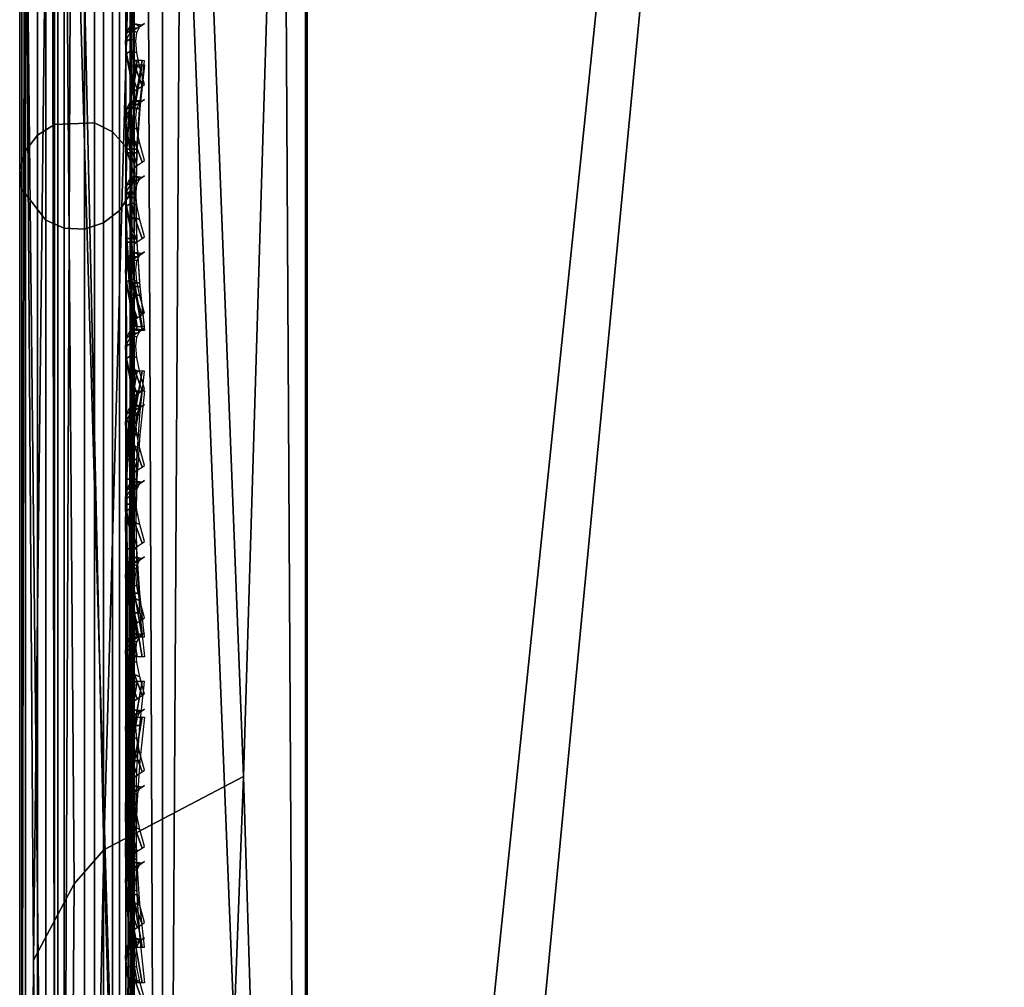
# Model space of a CAD drawing. Header units: inches. Extents: x 0 to 54.6, y -45.5 to 0.
# Tile 145 of 256: x 0 to 0.861, y -20.95 to -20.103. Entities that reach past the tile are written whole.
import ezdxf

# ---------------------------------------------------------------- set-up
doc = ezdxf.new("R2010")
doc.units = ezdxf.units.IN
doc.header["$LTSCALE"] = 0.03937
doc.header["$MEASUREMENT"] = 0
for name, color, linetype in [('A-FURN-3-ST', 151, 'Continuous'), ('A-FURN-3-ST-BK', 151, 'Continuous'), ('A-FURN-3-ST-SEAM', 250, 'Continuous'), ('A-FURN-3-STITCH', 15, 'Continuous')]:
    doc.layers.add(name, color=color, linetype=linetype)

msp = doc.modelspace()

# ---------------------------------------------------------------- meshes
at = {"layer": 'A-FURN-3-ST'}
mesh = msp.add_polyface(dxfattribs=at)
corners = [(3.73294, -22.72262, 18), (4.68149, -1.27728, 18), (1.99332, -22.59914, 18), (2.46733, -1.14919, 18), (0.25, -22.55077, 18), (0.25, -1.1005, 18), (0.125, -22.55077, 17.96651), (0.125, -1.1005, 17.96651), (0.03349, -22.55077, 17.875), (0.03349, -1.1005, 17.875), (0, -22.55077, 17.75), (0, -1.1005, 17.75), (0, -0.93468, 17.73365), (0.00627, -0.92384, 17.78815), (0.07329, -0.90018, 17.9071), (0.10414, -0.89507, 17.93277), (0.17347, -0.88825, 17.96707), (0.2502, -0.8859, 17.97884), (0.17362, -0.68415, 17.90516), (0.00627, -0.75397, 17.73661), (0, -0.77524, 17.68526), (0.07336, -0.70754, 17.84869), (0.10424, -0.69752, 17.87288), (0, -23.15078, 5.25), (0, -0.5005, 5.25), (0.03349, -23.15078, 5.125), (0.03349, -0.5005, 5.125), (0.125, -23.15078, 5.03349), (0.125, -0.5005, 5.03349), (0.25, -23.15078, 5), (0.25, -0.5005, 5), (4.55195, -0.98213, 17.96252), (2.40129, -0.86168, 17.96252), (0.25038, -0.67957, 17.91621), (0, -0.2505, 16.9), (0, -23.40079, 16.9), (0, -0.62832, 17.60665), (0, -23.40079, 5.5), (0, -0.2505, 5.5), (6.7319, -0.86361, 5), (3.68065, -23.32034, 5), (1.96715, -23.19858, 5), (4.57589, -0.66774, 5), (2.41439, -0.54665, 5)]
mesh.append_faces([[corners[k] for k in face] for face in [(0, 1, 2), (2, 1, 3), (2, 3, 4), (4, 3, 5), (4, 5, 6), (6, 5, 7), (6, 7, 8), (8, 7, 9), (8, 9, 10), (10, 9, 11), (12, 11, 13), (13, 11, 9), (13, 9, 14), (14, 9, 7), (14, 7, 15), (15, 7, 16), (17, 18, 16), (17, 16, 5), (5, 16, 7), (19, 20, 13), (13, 20, 12), (19, 13, 14, 21), (21, 14, 15, 22), (23, 24, 25), (25, 24, 26), (25, 26, 27), (27, 26, 28), (27, 28, 29), (29, 28, 30), (1, 31, 3), (3, 31, 32), (3, 32, 17), (17, 32, 33), (17, 5, 3), (11, 34, 10), (10, 34, 35), (12, 20, 11), (11, 20, 36), (35, 34, 37), (37, 34, 38), (37, 38, 23), (23, 38, 24), (39, 40, 41), (42, 41, 43), (43, 41, 29), (43, 29, 30)]])
at = {"layer": 'A-FURN-3-ST-BK'}
mesh = msp.add_polyface(dxfattribs=at)
corners = [(5.71288, -19.30214, 18.6363), (3.89974, -19.08634, 18.45343), (3.89803, -19.10302, 18.6363), (2.07753, -18.9625, 18.45343), (2.07648, -18.97923, 18.6363), (0.25142, -18.91267, 18.52261), (0.25137, -18.931, 18.6363), (5.67475, -19.60026, 18.03372), (3.85663, -19.5823, 18), (3.87237, -19.40247, 18.03372), (2.05508, -19.45982, 18), (2.06333, -19.27949, 18.03372), (2.07044, -19.12349, 18.13035), (3.88595, -19.24689, 18.13035), (2.07541, -19.01285, 18.27683), (3.89552, -19.13656, 18.27683), (0.25, -19.41207, 18), (0.25033, -19.29766, 18.01327), (0.25064, -19.18935, 18.05241), (0.25091, -19.09281, 18.11522), (0.25114, -19.01328, 18.1985), (0.2513, -18.95488, 18.29776), (0.2514, -18.92067, 18.40772), (5.65156, -19.77928, 18), (3.73294, -22.72262, 18), (1.99332, -22.59914, 18), (0.25, -22.55077, 18), (0.2503, -22.76535, 17.97879), (0.19513, -22.76655, 17.98478), (0.125, -22.55077, 18.03349), (0.125, -19.41207, 18.03349), (0.19524, -19.29905, 18.0192), (0.19615, -18.91855, 18.52234), (0.12579, -18.96279, 18.6273), (0.19614, -18.92646, 18.40881), (0.19605, -18.96027, 18.30015), (0.19592, -19.01801, 18.20207), (0.19573, -19.09663, 18.11982), (0.1955, -19.19203, 18.0578), (0.07369, -19.02141, 18.32719), (0.07372, -18.99215, 18.42114), (0.07373, -18.9853, 18.51932), (0.2515, -22.58859, 31.54521), (0.19588, -20.76551, 25.08913), (0.12587, -22.62033, 31.53621), (0.25141, -22.70163, 31.84813), (0.19604, -22.6685, 31.75806), (1.99305, -22.63698, 31.54521), (3.73089, -22.7604, 31.54521)]
mesh.append_faces([[corners[k] for k in face] for face in [(0, 1, 2), (2, 1, 3), (2, 3, 4), (4, 3, 5), (4, 5, 6), (7, 8, 9), (8, 10, 9), (9, 10, 11), (9, 11, 12, 13), (13, 12, 14, 15), (15, 14, 3, 1), (16, 17, 10), (10, 17, 11), (17, 18, 11), (11, 18, 12), (18, 19, 12), (12, 19, 20), (12, 20, 14), (14, 20, 21), (14, 21, 22), (14, 22, 3), (3, 22, 5), (23, 24, 8), (8, 24, 25), (8, 25, 10), (10, 25, 26), (10, 26, 16), (27, 26, 25), (28, 29, 26), (29, 30, 26), (26, 30, 16), (17, 16, 31), (31, 16, 30), (32, 33, 6), (32, 6, 5), (32, 5, 34), (34, 5, 22), (34, 22, 35), (35, 22, 21), (35, 21, 36), (36, 21, 20), (36, 20, 37), (37, 20, 19), (37, 19, 38), (38, 19, 18), (38, 18, 31), (31, 18, 17), (35, 39, 40, 34), (34, 40, 41, 32), (42, 6, 43), (43, 6, 33), (43, 44, 42), (45, 42, 46), (46, 42, 44), (45, 47, 42), (48, 0, 2), (48, 2, 47), (47, 2, 4), (47, 4, 42), (42, 4, 6)]])
mesh = msp.add_polyface(dxfattribs=at)
corners = [(0.03349, -22.55077, 18.125), (0.01216, -22.7991, 18.14846), (0, -22.55077, 18.25), (0.07333, -22.77962, 18.0505), (0.125, -22.55077, 18.03349), (0, -19.41207, 18.25), (0.03349, -19.41207, 18.125), (0.125, -19.41207, 18.03349), (0.19524, -19.29905, 18.0192), (0.07334, -19.31439, 18.08444), (0.04752, -19.32132, 18.11392), (0.01218, -19.33723, 18.18162), (0.0122, -19.26635, 18.20717), (0.04759, -19.23536, 18.14488), (0.01222, -19.20316, 18.24823), (0.04765, -19.15871, 18.19465), (0.01223, -19.15109, 18.30269), (0.04771, -19.09554, 18.26069), (0.01224, -19.11284, 18.36764), (0.04774, -19.04913, 18.33946), (0.01225, -19.09043, 18.4396), (0.04777, -19.02195, 18.42674), (0.01225, -19.08519, 18.5148), (0.04777, -19.01559, 18.51795), (0.03372, -19.05088, 18.60233), (0, -19.17153, 18.56815), (0, -19.16637, 18.45386), (0, -19.3007, 18.2762), (0, -19.21267, 18.34925), (0.07373, -18.9853, 18.51932), (0.12579, -18.96279, 18.6273), (0.19615, -18.91855, 18.52234), (0.1955, -19.19203, 18.0578), (0.07345, -19.22186, 18.11775), (0.07355, -19.13936, 18.17132), (0.19573, -19.09663, 18.11982), (0.07363, -19.07136, 18.24241), (0.07369, -19.02141, 18.32719), (0.07372, -18.99215, 18.42114), (0.19592, -19.01801, 18.20207), (0.19605, -18.96027, 18.30015), (0.19588, -20.76551, 25.08913), (0.07373, -20.82975, 25.07093), (0.04755, -20.85923, 25.06258), (0.01219, -20.92616, 25.04362), (0.03374, -22.70844, 31.51125), (0, -22.82912, 31.47705), (0.12587, -22.62033, 31.53621), (0.19604, -22.6685, 31.75806), (0.07373, -22.73029, 31.73266)]
mesh.append_faces([[corners[k] for k in face] for face in [(0, 1, 2), (3, 0, 4), (2, 5, 0), (0, 5, 6), (0, 6, 4), (4, 6, 7), (8, 7, 9), (9, 7, 6), (9, 6, 10), (10, 6, 11), (10, 11, 12, 13), (13, 12, 14, 15), (15, 14, 16, 17), (17, 16, 18, 19), (19, 18, 20, 21), (21, 20, 22, 23), (23, 22, 24), (24, 22, 25), (25, 22, 26), (26, 22, 20), (26, 20, 18), (6, 5, 11), (11, 5, 27), (11, 27, 12), (12, 27, 14), (27, 28, 14), (14, 28, 16), (16, 28, 18), (18, 28, 26), (23, 24, 29), (29, 24, 30), (29, 30, 31), (32, 8, 9, 33), (33, 9, 10, 13), (15, 34, 33, 13), (34, 35, 32, 33), (34, 15, 17, 36), (36, 17, 19, 37), (37, 19, 21, 38), (38, 21, 23, 29), (35, 34, 36, 39), (39, 36, 37, 40), (41, 30, 42), (42, 30, 24), (42, 24, 43), (43, 24, 44), (43, 44, 45), (45, 44, 46), (46, 44, 25), (25, 44, 24), (43, 45, 42), (42, 45, 47), (42, 47, 41), (48, 47, 49), (49, 47, 45), (2, 46, 5), (5, 46, 25), (5, 25, 27), (27, 25, 28), (28, 25, 26)]])
at = {"layer": 'A-FURN-3-ST-SEAM'}
mesh = msp.add_polyface(dxfattribs=at)
corners = [(0.0734, -0.90522, 17.83805), (0.08718, -0.90304, 17.8491), (0.08718, -1.09, 17.86752), (0.0734, -1.09, 17.85626), (0.08718, -8.24028, 17.86752), (0.0734, -8.24028, 17.85626), (0.08718, -15.39056, 17.86752), (0.0734, -15.39056, 17.85626), (0.1, -15.39056, 17.9), (0.09655, -22.54084, 17.88263), (0.09655, -15.39056, 17.88263), (0.1, -8.24028, 17.9), (0.09655, -8.24028, 17.88263), (0.1, -1.09, 17.9), (0.09655, -1.09, 17.88263), (0.1, -0.90486, 17.88252), (0.09655, -0.90012, 17.86392), (0.05668, -15.39056, 17.85046), (0.05668, -8.24028, 17.85046), (0.05668, -1.09, 17.85046), (0.05668, -0.90634, 17.83236), (0.02284, -0.90472, 17.84056), (0.039, -0.90614, 17.83337), (0.039, -1.09, 17.85149), (0.02284, -1.09, 17.85881), (0.039, -8.24028, 17.85149), (0.02284, -8.24028, 17.85881), (0.039, -15.39056, 17.85149), (0.02284, -15.39056, 17.85881), (0.00186, -15.39056, 17.88681), (0.00186, -8.24028, 17.88681), (0.00186, -1.09, 17.88681), (0.00186, -0.89931, 17.86802), (0.00512, -0.89257, 17.90224), (0.00026, -0.89589, 17.8854), (0.00026, -1.09, 17.90452), (0.00512, -1.09, 17.92169), (0.00026, -8.24028, 17.90452), (0.00512, -8.24028, 17.92169), (0.00026, -15.39056, 17.90452), (0.00512, -15.39056, 17.92169), (0.0655, -15.39056, 17.94716), (0.08125, -15.39056, 17.939), (0.08125, -8.24028, 17.939), (0.0655, -8.24028, 17.94716), (0.08125, -1.09, 17.939), (0.0655, -1.09, 17.94716), (0.08125, -0.88923, 17.91922), (0.0655, -0.88765, 17.92722), (0.09294, -15.39056, 17.92554), (0.09294, -8.24028, 17.92554), (0.09294, -1.09, 17.92554), (0.09294, -0.89183, 17.90601), (0.1, -22.54084, 17.9), (0.03043, -0.8879, 17.92594), (0.03043, -1.09, 17.94586), (0.03043, -8.24028, 17.94586), (0.03043, -15.39056, 17.94586), (0.03043, -22.54084, 17.94586), (0.0655, -22.54084, 17.94716), (0.01552, -0.88977, 17.91645), (0.01552, -1.09, 17.93618), (0.01552, -8.24028, 17.93618), (0.01552, -15.39056, 17.93618), (0.01552, -22.54084, 17.93618), (0.00512, -22.54084, 17.92169), (0.08718, -22.54084, 17.86752), (0.05668, -22.54084, 17.85046), (0.039, -22.54084, 17.85149), (0.00186, -22.54084, 17.88681), (0.00026, -22.54084, 17.90452)]
mesh.append_faces([[corners[k] for k in face] for face in [(0, 1, 2, 3), (3, 2, 4, 5), (5, 4, 6, 7), (8, 9, 10), (8, 10, 11), (11, 10, 12), (11, 12, 13), (13, 12, 14), (13, 14, 15), (15, 14, 16), (7, 17, 18, 5), (5, 18, 19, 3), (3, 19, 20, 0), (21, 22, 23, 24), (24, 23, 25, 26), (26, 25, 27, 28), (28, 29, 30, 26), (26, 30, 31, 24), (24, 31, 32, 21), (33, 34, 35, 36), (36, 35, 37, 38), (38, 37, 39, 40), (41, 42, 43, 44), (44, 43, 45, 46), (46, 45, 47, 48), (42, 49, 50, 43), (43, 50, 51, 45), (45, 51, 52, 47), (49, 53, 8), (49, 8, 50), (50, 8, 11), (50, 11, 51), (51, 11, 13), (51, 13, 15), (51, 15, 52), (48, 54, 55, 46), (46, 55, 56, 44), (44, 56, 57, 41), (41, 57, 58, 59), (54, 60, 61, 55), (55, 61, 62, 56), (56, 62, 63, 57), (57, 63, 64, 58), (60, 33, 36, 61), (61, 36, 38, 62), (62, 38, 40, 63), (63, 40, 65, 64), (1, 16, 14, 2), (2, 14, 12, 4), (4, 12, 10, 6), (6, 10, 9, 66), (22, 20, 19, 23), (23, 19, 18, 25), (25, 18, 17, 27), (27, 17, 67, 68), (34, 32, 31, 35), (35, 31, 30, 37), (37, 30, 29, 39), (39, 29, 69, 70)]])
mesh = msp.add_polyface(dxfattribs=at)
corners = [(0.0734, -15.39056, 17.85626), (0.08718, -15.39056, 17.86752), (0.08718, -22.54084, 17.86752), (0.0734, -22.54084, 17.85626), (0.08718, -22.71716, 17.85115), (0.0734, -22.71511, 17.84008), (0.08718, -22.89686, 17.79962), (0.0734, -22.89272, 17.78915), (0.08718, -23.06999, 17.70966), (0.0734, -23.06383, 17.70024), (0.1, -23.08771, 17.73687), (0.09655, -23.07826, 17.72231), (0.1, -22.9088, 17.82983), (0.09655, -22.90242, 17.81367), (0.1, -22.72289, 17.88312), (0.09655, -22.71991, 17.86601), (0.1, -22.54084, 17.9), (0.09655, -22.54084, 17.88263), (0.1, -15.39056, 17.9), (0.05668, -23.06066, 17.69539), (0.05668, -22.89059, 17.78376), (0.05668, -22.71405, 17.83438), (0.05668, -22.54084, 17.85046), (0.05668, -15.39056, 17.85046), (0.02284, -15.39056, 17.85881), (0.039, -15.39056, 17.85149), (0.039, -22.54084, 17.85149), (0.02284, -22.54084, 17.85881), (0.039, -22.71424, 17.83539), (0.02284, -22.71557, 17.8426), (0.039, -22.89096, 17.78471), (0.02284, -22.89366, 17.79153), (0.039, -23.06122, 17.69624), (0.02284, -23.06523, 17.70238), (0.00186, -23.08054, 17.72581), (0.00186, -22.90396, 17.81756), (0.00186, -22.72068, 17.87012), (0.00186, -22.54084, 17.88681), (0.00186, -15.39056, 17.88681), (0.00512, -15.39056, 17.92169), (0.00026, -15.39056, 17.90452), (0.00026, -22.54084, 17.90452), (0.00512, -22.54084, 17.92169), (0.00026, -22.7239, 17.88753), (0.00512, -22.72703, 17.90441), (0.00026, -22.91048, 17.83402), (0.00512, -22.9168, 17.84999), (0.00026, -23.09023, 17.74063), (0.00512, -23.09962, 17.755), (0.0655, -23.11354, 17.7763), (0.08125, -23.10909, 17.76948), (0.08125, -22.92317, 17.86609), (0.0655, -22.92617, 17.87367), (0.08125, -22.73019, 17.92143), (0.0655, -22.73167, 17.92944), (0.08125, -22.54084, 17.939), (0.0655, -22.54084, 17.94716), (0.08125, -15.39056, 17.939), (0.0655, -15.39056, 17.94716), (0.09294, -23.10172, 17.75821), (0.09294, -22.91821, 17.85357), (0.09294, -22.72773, 17.90819), (0.09294, -22.54084, 17.92554), (0.09294, -15.39056, 17.92554), (0.03043, -22.54084, 17.94586), (0.03043, -22.73144, 17.92817), (0.03043, -22.92569, 17.87246), (0.03043, -23.11283, 17.77522), (0.01552, -22.54084, 17.93618), (0.01552, -22.72967, 17.91865), (0.01552, -22.92213, 17.86346), (0.01552, -23.10754, 17.76712)]
mesh.append_faces([[corners[k] for k in face] for face in [(0, 1, 2, 3), (3, 2, 4, 5), (5, 4, 6, 7), (7, 6, 8, 9), (10, 11, 12), (12, 11, 13), (12, 13, 14), (14, 13, 15), (14, 15, 16), (16, 15, 17), (16, 17, 18), (9, 19, 20, 7), (7, 20, 21, 5), (5, 21, 22, 3), (3, 22, 23, 0), (24, 25, 26, 27), (27, 26, 28, 29), (29, 28, 30, 31), (31, 30, 32, 33), (33, 34, 35, 31), (31, 35, 36, 29), (29, 36, 37, 27), (27, 37, 38, 24), (39, 40, 41, 42), (42, 41, 43, 44), (44, 43, 45, 46), (46, 45, 47, 48), (49, 50, 51, 52), (52, 51, 53, 54), (54, 53, 55, 56), (56, 55, 57, 58), (50, 59, 60, 51), (51, 60, 61, 53), (53, 61, 62, 55), (55, 62, 63, 57), (60, 10, 12), (60, 12, 61), (61, 12, 14), (61, 14, 62), (62, 14, 16), (62, 16, 63), (56, 64, 65, 54), (54, 65, 66, 52), (52, 66, 67, 49), (64, 68, 69, 65), (65, 69, 70, 66), (66, 70, 71, 67), (68, 42, 44, 69), (69, 44, 46, 70), (70, 46, 48, 71), (2, 17, 15, 4), (4, 15, 13, 6), (6, 13, 11, 8), (26, 22, 21, 28), (28, 21, 20, 30), (30, 20, 19, 32), (41, 37, 36, 43), (43, 36, 35, 45), (45, 35, 34, 47)]])
mesh = msp.add_polyface(dxfattribs=at)
corners = [(0.08718, -20.27036, 22.90367), (0.0734, -20.28119, 22.90059), (0.0734, -19.05906, 18.59733), (0.08718, -19.04823, 18.6004), (0.08718, -19.31875, 18.14201), (0.0734, -19.32129, 18.15297), (0.0734, -19.40177, 18.14374), (0.08718, -19.40177, 18.13248), (0.0734, -21.49449, 18.14374), (0.08718, -21.49449, 18.13248), (0.039, -21.49449, 18.14851), (0.05668, -21.49449, 18.14954), (0.05668, -19.40177, 18.14954), (0.039, -19.40177, 18.14851), (0.05668, -19.3226, 18.15862), (0.039, -19.32237, 18.15762), (0.039, -19.06366, 18.59602), (0.05668, -19.06464, 18.59574), (0.05668, -20.28677, 22.89901), (0.039, -20.28578, 22.89929), (0.02284, -20.27873, 22.90129), (0.02284, -19.05661, 18.59803), (0.02284, -19.32071, 18.15049), (0.02284, -19.40177, 18.14119), (0.02284, -21.49449, 18.14119), (0.00026, -21.49449, 18.09548), (0.00186, -21.49449, 18.11319), (0.00186, -19.40177, 18.11319), (0.00026, -19.40177, 18.09548), (0.00186, -19.31439, 18.12321), (0.00026, -19.31039, 18.10596), (0.00026, -19.01264, 18.61051), (0.00186, -19.02967, 18.60568), (0.00186, -20.2518, 22.90894), (0.00026, -20.23477, 22.91378), (0.00512, -20.21825, 22.91847), (0.00512, -18.99612, 18.6152), (0.00512, -19.30651, 18.08924), (0.00512, -19.40177, 18.07831), (0.00512, -21.49449, 18.07831), (0.08125, -21.49449, 18.061), (0.0655, -21.49449, 18.05284), (0.0655, -19.40177, 18.05284), (0.08125, -19.40177, 18.061), (0.08125, -18.97947, 18.61993), (0.0655, -18.97163, 18.62216), (0.0655, -20.19375, 22.92543), (0.08125, -20.2016, 22.9232), (0.09294, -20.21455, 22.91952), (0.09294, -18.99242, 18.61626), (0.09294, -19.40177, 18.07446), (0.09294, -21.49449, 18.07446), (0.1, -19.40177, 18.1), (0.1, -19.31142, 18.11036), (0.1, -19.01699, 18.60928), (0.1, -20.23912, 22.91254), (0.09655, -19.40177, 18.11737), (0.1, -21.49449, 18.1), (0.09655, -19.31533, 18.12728), (0.09655, -19.03369, 18.60453), (0.09655, -20.25582, 22.9078), (0.03043, -20.195, 22.92507), (0.03043, -18.97288, 18.62181), (0.03043, -19.40177, 18.05414), (0.03043, -21.49449, 18.05414), (0.01552, -20.20432, 22.92243), (0.01552, -18.98219, 18.61916), (0.01552, -19.40177, 18.06382), (0.01552, -21.49449, 18.06382), (0.09655, -21.49449, 18.11737)]
mesh.append_faces([[corners[k] for k in face] for face in [(0, 1, 2, 3), (4, 5, 6, 7), (7, 6, 8, 9), (10, 11, 12, 13), (13, 12, 14, 15), (16, 17, 18, 19), (19, 20, 21, 16), (15, 22, 23, 13), (13, 23, 24, 10), (25, 26, 27, 28), (28, 27, 29, 30), (31, 32, 33, 34), (34, 35, 36, 31), (30, 37, 38, 28), (28, 38, 39, 25), (40, 41, 42, 43), (44, 45, 46, 47), (47, 48, 49, 44), (43, 50, 51, 40), (52, 51, 50), (52, 50, 53), (54, 49, 55), (55, 49, 48), (56, 57, 52), (56, 52, 58), (59, 54, 60), (60, 54, 55), (61, 46, 45, 62), (63, 42, 41, 64), (65, 61, 62, 66), (67, 63, 64, 68), (35, 65, 66, 36), (38, 67, 68, 39), (20, 33, 32, 21), (22, 29, 27, 23), (23, 27, 26, 24), (1, 18, 17, 2), (5, 14, 12, 6), (6, 12, 11, 8), (60, 0, 3, 59), (58, 4, 7, 56), (56, 7, 9, 69)]])
mesh = msp.add_polyface(dxfattribs=at)
corners = [(0.08718, -22.71462, 31.5102), (0.0734, -22.72545, 31.50712), (0.0734, -20.28119, 22.90059), (0.08718, -20.27036, 22.90367), (0.08718, -21.49449, 18.13248), (0.0734, -21.49449, 18.14374), (0.0734, -22.54084, 18.14374), (0.08718, -22.54084, 18.13248), (0.039, -22.54084, 18.14851), (0.05668, -22.54084, 18.14954), (0.05668, -21.49449, 18.14954), (0.039, -21.49449, 18.14851), (0.039, -20.28578, 22.89929), (0.05668, -20.28677, 22.89901), (0.05668, -22.73103, 31.50554), (0.039, -22.73004, 31.50582), (0.02284, -22.72299, 31.50782), (0.02284, -20.27873, 22.90129), (0.02284, -21.49449, 18.14119), (0.02284, -22.54084, 18.14119), (0.00026, -22.54084, 18.09548), (0.00186, -22.54084, 18.11319), (0.00186, -21.49449, 18.11319), (0.00026, -21.49449, 18.09548), (0.00026, -20.23477, 22.91378), (0.00186, -20.2518, 22.90894), (0.00186, -22.69606, 31.51547), (0.00026, -22.67902, 31.52031), (0.00512, -22.6625, 31.525), (0.00512, -20.21825, 22.91847), (0.00512, -21.49449, 18.07831), (0.00512, -22.54084, 18.07831), (0.08125, -22.68414, 18.052), (0.0655, -22.68313, 18.04391), (0.0655, -22.54084, 18.05284), (0.08125, -22.54084, 18.061), (0.0655, -21.49449, 18.05284), (0.08125, -21.49449, 18.061), (0.08125, -20.2016, 22.9232), (0.0655, -20.19375, 22.92543), (0.0655, -22.63801, 31.53196), (0.08125, -22.64585, 31.52973), (0.09294, -22.65881, 31.52605), (0.09294, -20.21455, 22.91952), (0.09294, -21.49449, 18.07446), (0.09294, -22.54084, 18.07446), (0.09294, -22.6858, 18.06536), (0.1, -22.54084, 18.1), (0.1, -21.49449, 18.1), (0.1, -19.40177, 18.1), (0.1, -20.23912, 22.91254), (0.1, -22.68337, 31.51907), (0.09655, -22.54084, 18.11737), (0.1, -22.68895, 18.0907), (0.09655, -21.49449, 18.11737), (0.09655, -19.40177, 18.11737), (0.09655, -20.25582, 22.9078), (0.09655, -22.70008, 31.51433), (0.03043, -22.63926, 31.5316), (0.03043, -20.195, 22.92507), (0.03043, -21.49449, 18.05414), (0.03043, -22.54084, 18.05414), (0.03043, -22.68329, 18.0452), (0.01552, -22.64857, 31.52896), (0.01552, -20.20432, 22.92243), (0.01552, -21.49449, 18.06382), (0.01552, -22.54084, 18.06382), (0.01552, -22.68449, 18.0548)]
mesh.append_faces([[corners[k] for k in face] for face in [(0, 1, 2, 3), (4, 5, 6, 7), (8, 9, 10, 11), (12, 13, 14, 15), (15, 16, 17, 12), (11, 18, 19, 8), (20, 21, 22, 23), (24, 25, 26, 27), (27, 28, 29, 24), (23, 30, 31, 20), (32, 33, 34, 35), (35, 34, 36, 37), (38, 39, 40, 41), (41, 42, 43, 38), (37, 44, 45, 35), (35, 45, 46, 32), (47, 46, 45), (47, 45, 48), (48, 45, 44), (48, 44, 49), (50, 43, 51), (51, 43, 42), (52, 53, 47), (52, 47, 54), (54, 47, 48), (54, 48, 55), (56, 50, 57), (57, 50, 51), (58, 40, 39, 59), (60, 36, 34, 61), (61, 34, 33, 62), (63, 58, 59, 64), (65, 60, 61, 66), (66, 61, 62, 67), (28, 63, 64, 29), (30, 65, 66, 31), (16, 26, 25, 17), (18, 22, 21, 19), (1, 14, 13, 2), (5, 10, 9, 6), (57, 0, 3, 56), (54, 4, 7, 52)]])
at = {"layer": 'A-FURN-3-STITCH'}
mesh = msp.add_polymesh((7, 4), dxfattribs=at)
for k, corner in enumerate([(0.10928, -20.10661, 22.60721), (0.10714, -20.10805, 22.60687), (0.10283, -20.1109, 22.6062), (0.10066, -20.11229, 22.60587), (0.10501, -20.10928, 22.64599), (0.10032, -20.10707, 22.64651), (0.09601, -20.10991, 22.64584), (0.09639, -20.11497, 22.64464), (0.10243, -20.11451, 22.68465), (0.09775, -20.11229, 22.68517), (0.09343, -20.11514, 22.6845), (0.09381, -20.12019, 22.68331), (0.10157, -20.12225, 22.72297), (0.09688, -20.12004, 22.72349), (0.09257, -20.12288, 22.72282), (0.09295, -20.12794, 22.72163), (0.10243, -20.13247, 22.7607), (0.09774, -20.13026, 22.76122), (0.09343, -20.1331, 22.76055), (0.09381, -20.13816, 22.75936), (0.105, -20.1451, 22.79762), (0.10032, -20.14288, 22.79814), (0.09601, -20.14573, 22.79747), (0.09638, -20.15078, 22.79628), (0.10928, -20.16006, 22.83349), (0.1071, -20.16144, 22.83317), (0.10278, -20.16428, 22.83249), (0.10066, -20.16574, 22.83215)]):
    mesh.set_mesh_vertex(divmod(k, 4), corner)
mesh = msp.add_polymesh((7, 4), dxfattribs=at)
for k, corner in enumerate([(0.10928, -20.13925, 17.95579), (0.10714, -20.13923, 17.9543), (0.10283, -20.13918, 17.95138), (0.10066, -20.13916, 17.94995), (0.10501, -20.17771, 17.96146), (0.10032, -20.17774, 17.96373), (0.09601, -20.17769, 17.96081), (0.09639, -20.17761, 17.95562), (0.10243, -20.21659, 17.96462), (0.09775, -20.21663, 17.96689), (0.09343, -20.21658, 17.96397), (0.09381, -20.2165, 17.95878), (0.10157, -20.25568, 17.96524), (0.09688, -20.25572, 17.96751), (0.09257, -20.25567, 17.96459), (0.09295, -20.25558, 17.9594), (0.10243, -20.29473, 17.96332), (0.09774, -20.29476, 17.96559), (0.09343, -20.29472, 17.96267), (0.09381, -20.29463, 17.95748), (0.105, -20.33349, 17.95887), (0.10032, -20.33353, 17.96114), (0.09601, -20.33348, 17.95822), (0.09638, -20.33339, 17.95303), (0.10928, -20.37173, 17.95192), (0.1071, -20.37171, 17.9505), (0.10278, -20.37166, 17.94758), (0.10066, -20.37163, 17.94608)]):
    mesh.set_mesh_vertex(divmod(k, 4), corner)
mesh = msp.add_polymesh((7, 4), dxfattribs=at)
for k, corner in enumerate([(0.10066, -20.14278, 18.05261), (0.10283, -20.14278, 18.05117), (0.10714, -20.14278, 18.04825), (0.10928, -20.14278, 18.04677), (0.09639, -20.18113, 18.04627), (0.09601, -20.18112, 18.04107), (0.10032, -20.18112, 18.03815), (0.10501, -20.18112, 18.04043), (0.09381, -20.21995, 18.04243), (0.09343, -20.21995, 18.03724), (0.09775, -20.21995, 18.03432), (0.10243, -20.21995, 18.03659), (0.09295, -20.25902, 18.04113), (0.09257, -20.25902, 18.03594), (0.09688, -20.25902, 18.03302), (0.10157, -20.25902, 18.03529), (0.09381, -20.2981, 18.04237), (0.09343, -20.29809, 18.03718), (0.09774, -20.29809, 18.03426), (0.10243, -20.29809, 18.03653), (0.09638, -20.33693, 18.04614), (0.09601, -20.33693, 18.04095), (0.10032, -20.33692, 18.03803), (0.105, -20.33693, 18.0403), (0.10066, -20.37529, 18.05242), (0.10278, -20.37529, 18.05092), (0.1071, -20.37528, 18.048), (0.10928, -20.37528, 18.04658)]):
    mesh.set_mesh_vertex(divmod(k, 4), corner)
mesh = msp.add_polymesh((7, 4), dxfattribs=at)
for k, corner in enumerate([(0.10928, -20.17327, 22.84194), (0.10714, -20.17471, 22.84159), (0.10283, -20.17756, 22.84092), (0.10066, -20.17896, 22.84059), (0.10501, -20.17594, 22.88071), (0.10032, -20.17373, 22.88123), (0.09601, -20.17657, 22.88056), (0.09639, -20.18163, 22.87937), (0.10243, -20.18117, 22.91937), (0.09775, -20.17896, 22.9199), (0.09343, -20.1818, 22.91923), (0.09381, -20.18685, 22.91803), (0.10157, -20.18891, 22.95769), (0.09688, -20.1867, 22.95821), (0.09257, -20.18954, 22.95754), (0.09295, -20.1946, 22.95635), (0.10243, -20.19913, 22.99543), (0.09774, -20.19692, 22.99595), (0.09343, -20.19976, 22.99528), (0.09381, -20.20482, 22.99408), (0.105, -20.21176, 23.03234), (0.10032, -20.20955, 23.03286), (0.09601, -20.21239, 23.03219), (0.09638, -20.21744, 23.031), (0.10928, -20.22672, 23.06822), (0.1071, -20.2281, 23.06789), (0.10278, -20.23094, 23.06722), (0.10066, -20.2324, 23.06687)]):
    mesh.set_mesh_vertex(divmod(k, 4), corner)
mesh = msp.add_polymesh((7, 4), dxfattribs=at)
for k, corner in enumerate([(0.10928, -20.23993, 23.07666), (0.10714, -20.24138, 23.07632), (0.10283, -20.24422, 23.07565), (0.10066, -20.24562, 23.07532), (0.10501, -20.2426, 23.11543), (0.10032, -20.24039, 23.11596), (0.09601, -20.24323, 23.11528), (0.09639, -20.24829, 23.11409), (0.10243, -20.24783, 23.1541), (0.09775, -20.24562, 23.15462), (0.09343, -20.24846, 23.15395), (0.09381, -20.25352, 23.15276), (0.10157, -20.25558, 23.19242), (0.09688, -20.25336, 23.19294), (0.09257, -20.25621, 23.19227), (0.09295, -20.26126, 23.19107), (0.10243, -20.26579, 23.23015), (0.09774, -20.26358, 23.23067), (0.09343, -20.26642, 23.23), (0.09381, -20.27148, 23.22881), (0.105, -20.27842, 23.26707), (0.10032, -20.27621, 23.26759), (0.09601, -20.27905, 23.26692), (0.09638, -20.28411, 23.26572), (0.10928, -20.29338, 23.30294), (0.1071, -20.29476, 23.30261), (0.10278, -20.2976, 23.30194), (0.10066, -20.29906, 23.3016)]):
    mesh.set_mesh_vertex(divmod(k, 4), corner)
mesh = msp.add_polymesh((7, 4), dxfattribs=at)
for k, corner in enumerate([(0.10928, -20.30659, 23.31138), (0.10714, -20.30804, 23.31104), (0.10283, -20.31088, 23.31037), (0.10066, -20.31228, 23.31004), (0.10501, -20.30927, 23.35016), (0.10032, -20.30705, 23.35068), (0.09601, -20.3099, 23.35001), (0.09639, -20.31495, 23.34881), (0.10243, -20.31449, 23.38882), (0.09775, -20.31228, 23.38934), (0.09343, -20.31512, 23.38867), (0.09381, -20.32018, 23.38748), (0.10157, -20.32224, 23.42714), (0.09688, -20.32002, 23.42766), (0.09257, -20.32287, 23.42699), (0.09295, -20.32792, 23.4258), (0.10243, -20.33245, 23.46487), (0.09774, -20.33024, 23.46539), (0.09343, -20.33308, 23.46472), (0.09381, -20.33814, 23.46353), (0.105, -20.34508, 23.50179), (0.10032, -20.34287, 23.50231), (0.09601, -20.34571, 23.50164), (0.09638, -20.35077, 23.50045), (0.10928, -20.36004, 23.53766), (0.1071, -20.36142, 23.53734), (0.10278, -20.36426, 23.53666), (0.10066, -20.36573, 23.53632)]):
    mesh.set_mesh_vertex(divmod(k, 4), corner)
mesh = msp.add_polymesh((7, 4), dxfattribs=at)
for k, corner in enumerate([(0.10928, -20.37325, 23.54611), (0.10714, -20.3747, 23.54576), (0.10283, -20.37754, 23.54509), (0.10066, -20.37894, 23.54476), (0.10501, -20.37593, 23.58488), (0.10032, -20.37372, 23.5854), (0.09601, -20.37656, 23.58473), (0.09639, -20.38161, 23.58354), (0.10243, -20.38115, 23.62355), (0.09775, -20.37894, 23.62407), (0.09343, -20.38178, 23.6234), (0.09381, -20.38684, 23.6222), (0.10157, -20.3889, 23.66186), (0.09688, -20.38669, 23.66239), (0.09257, -20.38953, 23.66171), (0.09295, -20.39458, 23.66052), (0.10243, -20.39912, 23.6996), (0.09774, -20.3969, 23.70012), (0.09343, -20.39975, 23.69945), (0.09381, -20.4048, 23.69825), (0.105, -20.41174, 23.73651), (0.10032, -20.40953, 23.73704), (0.09601, -20.41237, 23.73636), (0.09638, -20.41743, 23.73517), (0.10928, -20.4267, 23.77239), (0.1071, -20.42808, 23.77206), (0.10278, -20.43092, 23.77139), (0.10066, -20.43239, 23.77104)]):
    mesh.set_mesh_vertex(divmod(k, 4), corner)
mesh = msp.add_polymesh((7, 4), dxfattribs=at)
for k, corner in enumerate([(0.10928, -20.41078, 17.95579), (0.10714, -20.41076, 17.9543), (0.10283, -20.41071, 17.95138), (0.10066, -20.41069, 17.94995), (0.10501, -20.44924, 17.96146), (0.10032, -20.44927, 17.96373), (0.09601, -20.44922, 17.96081), (0.09639, -20.44914, 17.95562), (0.10243, -20.48812, 17.96462), (0.09775, -20.48816, 17.96689), (0.09343, -20.48811, 17.96397), (0.09381, -20.48803, 17.95878), (0.10157, -20.52721, 17.96524), (0.09688, -20.52725, 17.96751), (0.09257, -20.5272, 17.96459), (0.09295, -20.52711, 17.9594), (0.10243, -20.56626, 17.96332), (0.09774, -20.56629, 17.96559), (0.09343, -20.56624, 17.96267), (0.09381, -20.56616, 17.95748), (0.105, -20.60502, 17.95887), (0.10032, -20.60506, 17.96114), (0.09601, -20.60501, 17.95822), (0.09638, -20.60492, 17.95303), (0.10928, -20.64326, 17.95192), (0.1071, -20.64324, 17.9505), (0.10278, -20.64319, 17.94758), (0.10066, -20.64316, 17.94608)]):
    mesh.set_mesh_vertex(divmod(k, 4), corner)
mesh = msp.add_polymesh((7, 4), dxfattribs=at)
for k, corner in enumerate([(0.10066, -20.42815, 18.05261), (0.10283, -20.42815, 18.05117), (0.10714, -20.42815, 18.04825), (0.10928, -20.42815, 18.04677), (0.09639, -20.4665, 18.04627), (0.09601, -20.46649, 18.04107), (0.10032, -20.46649, 18.03815), (0.10501, -20.46649, 18.04043), (0.09381, -20.50532, 18.04243), (0.09343, -20.50532, 18.03724), (0.09775, -20.50532, 18.03432), (0.10243, -20.50532, 18.03659), (0.09295, -20.54439, 18.04113), (0.09257, -20.54439, 18.03594), (0.09688, -20.54439, 18.03302), (0.10157, -20.54439, 18.03529), (0.09381, -20.58347, 18.04237), (0.09343, -20.58346, 18.03718), (0.09774, -20.58346, 18.03426), (0.10243, -20.58346, 18.03653), (0.09638, -20.6223, 18.04614), (0.09601, -20.6223, 18.04095), (0.10032, -20.62229, 18.03803), (0.105, -20.6223, 18.0403), (0.10066, -20.66066, 18.05242), (0.10278, -20.66066, 18.05092), (0.1071, -20.66065, 18.048), (0.10928, -20.66065, 18.04658)]):
    mesh.set_mesh_vertex(divmod(k, 4), corner)
mesh = msp.add_polymesh((7, 4), dxfattribs=at)
for k, corner in enumerate([(0.10928, -20.43992, 23.78083), (0.10714, -20.44136, 23.78049), (0.10283, -20.4442, 23.77982), (0.10066, -20.4456, 23.77949), (0.10501, -20.44259, 23.8196), (0.10032, -20.44038, 23.82013), (0.09601, -20.44322, 23.81946), (0.09639, -20.44827, 23.81826), (0.10243, -20.44781, 23.85827), (0.09775, -20.4456, 23.85879), (0.09343, -20.44844, 23.85812), (0.09381, -20.4535, 23.85693), (0.10157, -20.45556, 23.89659), (0.09688, -20.45335, 23.89711), (0.09257, -20.45619, 23.89644), (0.09295, -20.46125, 23.89524), (0.10243, -20.46578, 23.93432), (0.09774, -20.46357, 23.93484), (0.09343, -20.46641, 23.93417), (0.09381, -20.47146, 23.93298), (0.105, -20.4784, 23.97124), (0.10032, -20.47619, 23.97176), (0.09601, -20.47904, 23.97109), (0.09638, -20.48409, 23.96989), (0.10928, -20.49336, 24.00711), (0.1071, -20.49474, 24.00678), (0.10278, -20.49759, 24.00611), (0.10066, -20.49905, 24.00577)]):
    mesh.set_mesh_vertex(divmod(k, 4), corner)
mesh = msp.add_polymesh((7, 4), dxfattribs=at)
for k, corner in enumerate([(0.10928, -20.50658, 24.01555), (0.10714, -20.50802, 24.01521), (0.10283, -20.51086, 24.01454), (0.10066, -20.51226, 24.01421), (0.10501, -20.50925, 24.05433), (0.10032, -20.50704, 24.05485), (0.09601, -20.50988, 24.05418), (0.09639, -20.51494, 24.05298), (0.10243, -20.51448, 24.09299), (0.09775, -20.51226, 24.09352), (0.09343, -20.51511, 24.09284), (0.09381, -20.52016, 24.09165), (0.10157, -20.52222, 24.13131), (0.09688, -20.52001, 24.13183), (0.09257, -20.52285, 24.13116), (0.09295, -20.52791, 24.12997), (0.10243, -20.53244, 24.16904), (0.09774, -20.53023, 24.16957), (0.09343, -20.53307, 24.16889), (0.09381, -20.53812, 24.1677), (0.105, -20.54507, 24.20596), (0.10032, -20.54285, 24.20648), (0.09601, -20.5457, 24.20581), (0.09638, -20.55075, 24.20462), (0.10928, -20.56003, 24.24183), (0.1071, -20.56141, 24.24151), (0.10278, -20.56425, 24.24084), (0.10066, -20.56571, 24.24049)]):
    mesh.set_mesh_vertex(divmod(k, 4), corner)
mesh = msp.add_polymesh((7, 4), dxfattribs=at)
for k, corner in enumerate([(0.10928, -20.57324, 24.25028), (0.10714, -20.57468, 24.24994), (0.10283, -20.57753, 24.24926), (0.10066, -20.57892, 24.24893), (0.10501, -20.57591, 24.28905), (0.10032, -20.5737, 24.28957), (0.09601, -20.57654, 24.2889), (0.09639, -20.5816, 24.28771), (0.10243, -20.58114, 24.32772), (0.09775, -20.57893, 24.32824), (0.09343, -20.58177, 24.32757), (0.09381, -20.58682, 24.32637), (0.10157, -20.58888, 24.36603), (0.09688, -20.58667, 24.36656), (0.09257, -20.58951, 24.36588), (0.09295, -20.59457, 24.36469), (0.10243, -20.5991, 24.40377), (0.09774, -20.59689, 24.40429), (0.09343, -20.59973, 24.40362), (0.09381, -20.60479, 24.40242), (0.105, -20.61173, 24.44068), (0.10032, -20.60952, 24.44121), (0.09601, -20.61236, 24.44053), (0.09638, -20.61741, 24.43934), (0.10928, -20.62669, 24.47656), (0.1071, -20.62807, 24.47623), (0.10278, -20.63091, 24.47556), (0.10066, -20.63237, 24.47521)]):
    mesh.set_mesh_vertex(divmod(k, 4), corner)
mesh = msp.add_polymesh((7, 4), dxfattribs=at)
for k, corner in enumerate([(0.10928, -20.6399, 24.485), (0.10714, -20.64135, 24.48466), (0.10283, -20.64419, 24.48399), (0.10066, -20.64559, 24.48366), (0.10501, -20.64257, 24.52377), (0.10032, -20.64036, 24.5243), (0.09601, -20.6432, 24.52363), (0.09639, -20.64826, 24.52243), (0.10243, -20.6478, 24.56244), (0.09775, -20.64559, 24.56296), (0.09343, -20.64843, 24.56229), (0.09381, -20.65348, 24.5611), (0.10157, -20.65554, 24.60076), (0.09688, -20.65333, 24.60128), (0.09257, -20.65617, 24.60061), (0.09295, -20.66123, 24.59941), (0.10243, -20.66576, 24.63849), (0.09774, -20.66355, 24.63901), (0.09343, -20.66639, 24.63834), (0.09381, -20.67145, 24.63715), (0.105, -20.67839, 24.67541), (0.10032, -20.67618, 24.67593), (0.09601, -20.67902, 24.67526), (0.09638, -20.68407, 24.67406), (0.10928, -20.69335, 24.71128), (0.1071, -20.69473, 24.71095), (0.10278, -20.69757, 24.71028), (0.10066, -20.69903, 24.70994)]):
    mesh.set_mesh_vertex(divmod(k, 4), corner)
mesh = msp.add_polymesh((7, 4), dxfattribs=at)
for k, corner in enumerate([(0.10928, -20.68231, 17.95579), (0.10714, -20.68229, 17.9543), (0.10283, -20.68224, 17.95138), (0.10066, -20.68222, 17.94995), (0.10501, -20.72076, 17.96146), (0.10032, -20.7208, 17.96373), (0.09601, -20.72075, 17.96081), (0.09639, -20.72067, 17.95562), (0.10243, -20.75965, 17.96462), (0.09775, -20.75969, 17.96689), (0.09343, -20.75964, 17.96397), (0.09381, -20.75956, 17.95878), (0.10157, -20.79874, 17.96524), (0.09688, -20.79878, 17.96751), (0.09257, -20.79873, 17.96459), (0.09295, -20.79864, 17.9594), (0.10243, -20.83779, 17.96332), (0.09774, -20.83782, 17.96559), (0.09343, -20.83777, 17.96267), (0.09381, -20.83769, 17.95748), (0.105, -20.87655, 17.95887), (0.10032, -20.87659, 17.96114), (0.09601, -20.87654, 17.95822), (0.09638, -20.87645, 17.95303), (0.10928, -20.91479, 17.95192), (0.1071, -20.91477, 17.9505), (0.10278, -20.91472, 17.94758), (0.10066, -20.91469, 17.94608)]):
    mesh.set_mesh_vertex(divmod(k, 4), corner)
mesh = msp.add_polymesh((7, 4), dxfattribs=at)
for k, corner in enumerate([(0.10928, -20.70656, 24.71972), (0.10714, -20.70801, 24.71938), (0.10283, -20.71085, 24.71871), (0.10066, -20.71225, 24.71838), (0.10501, -20.70924, 24.7585), (0.10032, -20.70702, 24.75902), (0.09601, -20.70987, 24.75835), (0.09639, -20.71492, 24.75716), (0.10243, -20.71446, 24.79716), (0.09775, -20.71225, 24.79769), (0.09343, -20.71509, 24.79701), (0.09381, -20.72015, 24.79582), (0.10157, -20.72221, 24.83548), (0.09688, -20.71999, 24.836), (0.09257, -20.72284, 24.83533), (0.09295, -20.72789, 24.83414), (0.10243, -20.73242, 24.87321), (0.09774, -20.73021, 24.87374), (0.09343, -20.73305, 24.87306), (0.09381, -20.73811, 24.87187), (0.105, -20.74505, 24.91013), (0.10032, -20.74284, 24.91065), (0.09601, -20.74568, 24.90998), (0.09638, -20.75074, 24.90879), (0.10928, -20.76001, 24.946), (0.1071, -20.76139, 24.94568), (0.10278, -20.76423, 24.94501), (0.10066, -20.76569, 24.94466)]):
    mesh.set_mesh_vertex(divmod(k, 4), corner)
mesh = msp.add_polymesh((7, 4), dxfattribs=at)
for k, corner in enumerate([(0.10066, -20.71352, 18.05261), (0.10283, -20.71352, 18.05117), (0.10714, -20.71352, 18.04825), (0.10928, -20.71352, 18.04677), (0.09639, -20.75187, 18.04627), (0.09601, -20.75186, 18.04107), (0.10032, -20.75186, 18.03815), (0.10501, -20.75186, 18.04043), (0.09381, -20.79069, 18.04243), (0.09343, -20.79069, 18.03724), (0.09775, -20.79069, 18.03432), (0.10243, -20.79069, 18.03659), (0.09295, -20.82976, 18.04113), (0.09257, -20.82976, 18.03594), (0.09688, -20.82976, 18.03302), (0.10157, -20.82976, 18.03529), (0.09381, -20.86884, 18.04237), (0.09343, -20.86883, 18.03718), (0.09774, -20.86883, 18.03426), (0.10243, -20.86883, 18.03653), (0.09638, -20.90767, 18.04614), (0.09601, -20.90767, 18.04095), (0.10032, -20.90766, 18.03803), (0.105, -20.90767, 18.0403), (0.10066, -20.94603, 18.05242), (0.10278, -20.94603, 18.05092), (0.1071, -20.94602, 18.048), (0.10928, -20.94602, 18.04658)]):
    mesh.set_mesh_vertex(divmod(k, 4), corner)
mesh = msp.add_polymesh((7, 4), dxfattribs=at)
for k, corner in enumerate([(0.10928, -20.77322, 24.95445), (0.10714, -20.77467, 24.95411), (0.10283, -20.77751, 24.95343), (0.10066, -20.77891, 24.9531), (0.10501, -20.7759, 24.99322), (0.10032, -20.77368, 24.99374), (0.09601, -20.77653, 24.99307), (0.09639, -20.78158, 24.99188), (0.10243, -20.78112, 25.03189), (0.09775, -20.77891, 25.03241), (0.09343, -20.78175, 25.03174), (0.09381, -20.78681, 25.03054), (0.10157, -20.78887, 25.0702), (0.09688, -20.78666, 25.07073), (0.09257, -20.7895, 25.07005), (0.09295, -20.79455, 25.06886), (0.10243, -20.79909, 25.10794), (0.09774, -20.79687, 25.10846), (0.09343, -20.79972, 25.10779), (0.09381, -20.80477, 25.10659), (0.105, -20.81171, 25.14485), (0.10032, -20.8095, 25.14538), (0.09601, -20.81234, 25.1447), (0.09638, -20.8174, 25.14351), (0.10928, -20.82667, 25.18073), (0.1071, -20.82805, 25.1804), (0.10278, -20.83089, 25.17973), (0.10066, -20.83236, 25.17938)]):
    mesh.set_mesh_vertex(divmod(k, 4), corner)
mesh = msp.add_polymesh((7, 4), dxfattribs=at)
for k, corner in enumerate([(0.10928, -20.83989, 25.18917), (0.10714, -20.84133, 25.18883), (0.10283, -20.84417, 25.18816), (0.10066, -20.84557, 25.18783), (0.10501, -20.84256, 25.22795), (0.10032, -20.84035, 25.22847), (0.09601, -20.84319, 25.2278), (0.09639, -20.84824, 25.2266), (0.10243, -20.84778, 25.26661), (0.09775, -20.84557, 25.26713), (0.09343, -20.84841, 25.26646), (0.09381, -20.85347, 25.26527), (0.10157, -20.85553, 25.30493), (0.09688, -20.85332, 25.30545), (0.09257, -20.85616, 25.30478), (0.09295, -20.86121, 25.30358), (0.10243, -20.86575, 25.34266), (0.09774, -20.86353, 25.34318), (0.09343, -20.86638, 25.34251), (0.09381, -20.87143, 25.34132), (0.105, -20.87837, 25.37958), (0.10032, -20.87616, 25.3801), (0.09601, -20.879, 25.37943), (0.09638, -20.88406, 25.37823), (0.10928, -20.89333, 25.41545), (0.1071, -20.89471, 25.41512), (0.10278, -20.89756, 25.41445), (0.10066, -20.89902, 25.41411)]):
    mesh.set_mesh_vertex(divmod(k, 4), corner)
mesh = msp.add_polymesh((7, 4), dxfattribs=at)
for k, corner in enumerate([(0.10928, -20.90655, 25.42389), (0.10714, -20.90799, 25.42355), (0.10283, -20.91083, 25.42288), (0.10066, -20.91223, 25.42255), (0.10501, -20.90922, 25.46267), (0.10032, -20.90701, 25.46319), (0.09601, -20.90985, 25.46252), (0.09639, -20.91491, 25.46133), (0.10243, -20.91445, 25.50133), (0.09775, -20.91223, 25.50186), (0.09343, -20.91508, 25.50118), (0.09381, -20.92013, 25.49999), (0.10157, -20.92219, 25.53965), (0.09688, -20.91998, 25.54017), (0.09257, -20.92282, 25.5395), (0.09295, -20.92788, 25.53831), (0.10243, -20.93241, 25.57738), (0.09774, -20.9302, 25.57791), (0.09343, -20.93304, 25.57723), (0.09381, -20.93809, 25.57604), (0.105, -20.94504, 25.6143), (0.10032, -20.94282, 25.61482), (0.09601, -20.94567, 25.61415), (0.09638, -20.95072, 25.61296), (0.10928, -20.95999, 25.65017), (0.1071, -20.96137, 25.64985), (0.10278, -20.96422, 25.64918), (0.10066, -20.96568, 25.64883)]):
    mesh.set_mesh_vertex(divmod(k, 4), corner)

doc.saveas('drawing.dxf')
